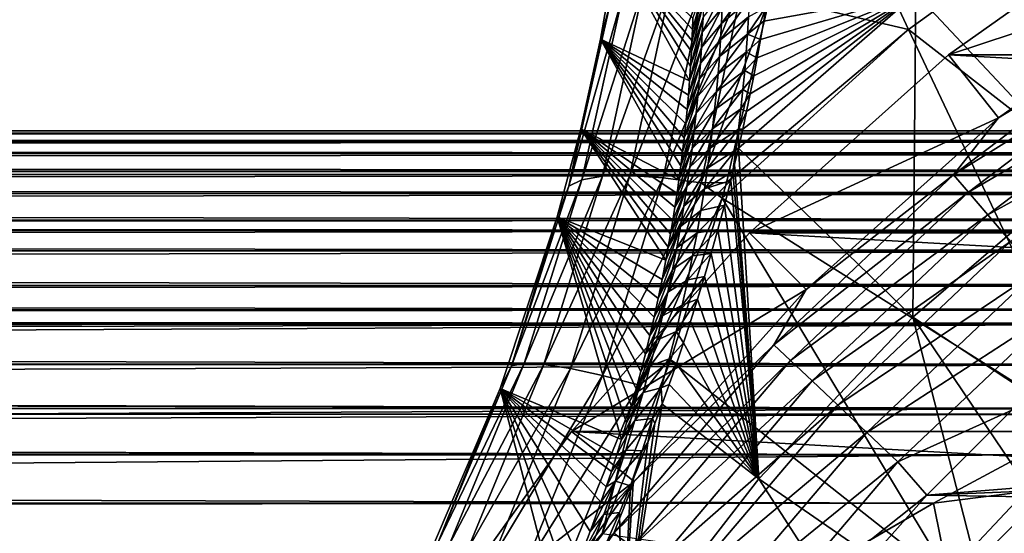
# Model space of a CAD drawing. Header units: metres. Extents: x -101 to 101, y -261 to 23.
# Tile 213 of 256: x 56.23 to 64.5, y 11.61 to 15.93. Entities that reach past the tile are written whole.
import ezdxf

# ---------------------------------------------------------------- set-up
doc = ezdxf.new("R2010")
doc.units = ezdxf.units.M
doc.layers.add('solid_505151_K2442K1000C34', color=7, linetype='CONTINUOUS')

msp = doc.modelspace()

# ---------------------------------------------------------------- linework, layer by layer
at = {"layer": 'solid_505151_K2442K1000C34'}
for points in [[(62.784409, 17.80373, 103.164413), (62.528473, 16.126951, 103.718559), (63.694267, 15.849886, 104.159546)], [(62.784409, 17.80373, 103.164413), (63.694267, 15.849886, 104.159546), (65.408676, 17.093513, 104.159546)], [(63.756012, 16.154312, 73.114449), (65.366951, 17.303938, 73.114449), (65.155197, 14.656272, 66.448959)], [(65.408676, 17.093513, 104.159546), (63.694267, 15.849886, 104.159546), (66.67453, 13.523604, 105.622948)], [(64.030205, 15.636626, -4), (66.218269, 16.363285, -1.482362), (65.859337, 16.934464, -4)], [(64.030205, 15.636626, -4), (65.859337, 16.934464, -4), (88.969795, 15.636626, -4)], [(61.107113, 15.770765, 101.867714), (61.242718, 16.536703, 101.603714), (61.854519, 15.420657, 77.605598)], [(61.184677, 16.056061, 102.167137), (61.242718, 16.536703, 101.603714), (61.107113, 15.770765, 101.867714)], [(61.242718, 16.536703, 101.603714), (61.863052, 15.543035, 78.011024), (61.854519, 15.420657, 77.605598)], [(61.242718, 16.536703, 101.603714), (61.870419, 15.665979, 78.431175), (61.863052, 15.543035, 78.011024)], [(61.242718, 16.536703, 101.603714), (61.875198, 15.758626, 78.755524), (61.870419, 15.665979, 78.431175)], [(61.242718, 16.536703, 101.603714), (61.879353, 15.851669, 79.087585), (61.875198, 15.758626, 78.755524)], [(61.242718, 16.536703, 101.603714), (61.882839, 15.94501, 79.427979), (61.879353, 15.851669, 79.087585)], [(64.030205, 15.636626, -4), (64.450813, 15.109207, -1.482362), (66.218269, 16.363285, -1.482362)], [(66.218269, 16.363285, -1.482362), (64.450813, 15.109207, -1.482362), (65.727737, 15.887894, -1.132233)], [(61.702625, 16.25205, 103.137207), (61.469646, 16.207268, 102.844475), (61.124077, 14.616699, 103.304802)], [(61.354504, 14.622436, 103.602867), (61.702625, 16.25205, 103.137207), (61.124077, 14.616699, 103.304802)], [(61.985592, 16.27392, 103.385048), (61.702625, 16.25205, 103.137207), (61.354504, 14.622436, 103.602867)], [(61.633682, 14.604176, 103.855255), (61.985592, 16.27392, 103.385048), (61.354504, 14.622436, 103.602867)], [(62.308502, 16.272089, 103.579208), (61.985592, 16.27392, 103.385048), (61.633682, 14.604176, 103.855255)], [(61.951702, 14.562561, 104.053009), (62.308502, 16.272089, 103.579208), (61.633682, 14.604176, 103.855255)], [(61.951702, 14.562561, 104.053009), (62.528473, 16.126951, 103.718559), (62.308502, 16.272089, 103.579208)], [(62.362183, 16.235813, 76.842468), (62.123371, 15.902841, 76.78698), (62.129723, 16.03651, 77.206131)], [(62.356804, 16.098106, 76.423851), (62.123371, 15.902841, 76.78698), (62.362183, 16.235813, 76.842468)], [(61.294933, 16.141157, 102.51725), (61.184677, 16.056061, 102.167137), (60.840172, 14.534892, 102.615189)], [(60.950581, 14.587171, 102.971634), (61.294933, 16.141157, 102.51725), (60.840172, 14.534892, 102.615189)], [(61.469646, 16.207268, 102.844475), (61.294933, 16.141157, 102.51725), (60.950581, 14.587171, 102.971634)], [(61.124077, 14.616699, 103.304802), (61.469646, 16.207268, 102.844475), (60.950581, 14.587171, 102.971634)], [(61.975903, 16.194124, 78.944244), (61.875198, 15.758626, 78.755524), (61.879353, 15.851669, 79.087585)], [(61.972618, 16.075054, 78.523293), (61.875198, 15.758626, 78.755524), (61.975903, 16.194124, 78.944244)], [(61.975903, 16.194124, 78.944244), (61.879353, 15.851669, 79.087585), (61.882839, 15.94501, 79.427979)], [(61.951702, 14.562561, 104.053009), (62.164394, 14.564583, 104.132919), (62.528473, 16.126951, 103.718559)], [(61.962288, 15.827518, 77.684311), (62.134636, 16.166653, 77.626289), (62.129723, 16.03651, 77.206131)], [(61.962288, 15.827518, 77.684311), (61.968105, 15.952886, 78.103294), (62.134636, 16.166653, 77.626289)], [(62.528473, 16.126951, 103.718559), (62.164394, 14.564583, 104.132919), (63.694267, 15.849886, 104.159546)], [(62.265778, 14.852881, 73.101265), (63.756012, 16.154312, 73.114449), (63.730656, 13.433341, 66.448959)], [(62.301876, 15.012978, 73.432732), (63.756012, 16.154312, 73.114449), (62.265778, 14.852881, 73.101265)], [(62.301876, 15.012978, 73.432732), (62.333996, 15.160318, 73.746704), (63.756012, 16.154312, 73.114449)], [(62.333996, 15.160318, 73.746704), (62.365101, 15.309433, 74.074173), (63.756012, 16.154312, 73.114449)], [(62.365101, 15.309433, 74.074173), (62.394836, 15.460262, 74.416306), (63.756012, 16.154312, 73.114449)], [(62.394836, 15.460262, 74.416306), (62.42363, 15.61274, 74.772278), (63.756012, 16.154312, 73.114449)], [(62.42363, 15.61274, 74.772278), (62.451431, 15.766805, 75.142555), (63.756012, 16.154312, 73.114449)], [(62.451431, 15.766805, 75.142555), (62.477825, 15.922395, 75.528534), (63.756012, 16.154312, 73.114449)], [(62.477825, 15.922395, 75.528534), (62.496532, 16.040037, 75.828957), (63.756012, 16.154312, 73.114449)], [(63.756012, 16.154312, 73.114449), (65.155197, 14.656272, 66.448959), (63.730656, 13.433341, 66.448959)], [(60.840172, 14.534892, 102.615189), (61.184677, 16.056061, 102.167137), (60.940708, 15.016948, 102.097916)], [(61.184677, 16.056061, 102.167137), (61.107113, 15.770765, 101.867714), (60.940708, 15.016948, 102.097916)], [(61.972618, 16.075054, 78.523293), (61.870419, 15.665979, 78.431175), (61.875198, 15.758626, 78.755524)], [(61.968105, 15.952886, 78.103294), (61.870419, 15.665979, 78.431175), (61.972618, 16.075054, 78.523293)], [(62.356804, 16.098106, 76.423851), (62.115467, 15.76548, 76.368927), (62.123371, 15.902841, 76.78698)], [(62.349842, 15.956519, 76.00621), (62.115467, 15.76548, 76.368927), (62.356804, 16.098106, 76.423851)], [(61.95509, 15.698845, 77.266403), (62.129723, 16.03651, 77.206131), (62.123371, 15.902841, 76.78698)], [(61.95509, 15.698845, 77.266403), (61.962288, 15.827518, 77.684311), (62.129723, 16.03651, 77.206131)], [(62.341183, 15.810879, 75.589622), (62.496532, 16.040037, 75.828957), (62.477825, 15.922395, 75.528534)], [(62.341183, 15.810879, 75.589622), (62.349842, 15.956519, 76.00621), (62.496532, 16.040037, 75.828957)], [(61.968105, 15.952886, 78.103294), (61.863052, 15.543035, 78.011024), (61.870419, 15.665979, 78.431175)], [(61.962288, 15.827518, 77.684311), (61.863052, 15.543035, 78.011024), (61.968105, 15.952886, 78.103294)], [(61.9464, 15.566732, 76.849655), (62.123371, 15.902841, 76.78698), (62.115467, 15.76548, 76.368927)], [(61.9464, 15.566732, 76.849655), (61.95509, 15.698845, 77.266403), (62.123371, 15.902841, 76.78698)], [(62.349842, 15.956519, 76.00621), (62.105896, 15.624269, 75.952042), (62.115467, 15.76548, 76.368927)], [(62.341183, 15.810879, 75.589622), (62.105896, 15.624269, 75.952042), (62.349842, 15.956519, 76.00621)], [(62.341183, 15.810879, 75.589622), (62.477825, 15.922395, 75.528534), (62.451431, 15.766805, 75.142555)], [(64.450813, 15.109207, -1.482362), (64.073105, 14.630072, -1.132233), (65.727737, 15.887894, -1.132233)], [(65.836029, 15.728179, -0.812059), (65.727737, 15.887894, -1.132233), (64.073105, 14.630072, -1.132233)], [(61.962288, 15.827518, 77.684311), (61.854519, 15.420657, 77.605598), (61.863052, 15.543035, 78.011024)], [(61.95509, 15.698845, 77.266403), (61.854519, 15.420657, 77.605598), (61.962288, 15.827518, 77.684311)], [(62.341183, 15.810879, 75.589622), (62.094543, 15.479042, 75.536407), (62.105896, 15.624269, 75.952042)], [(62.3307, 15.660993, 75.174149), (62.094543, 15.479042, 75.536407), (62.341183, 15.810879, 75.589622)], [(63.694267, 15.849886, 104.159546), (62.12796, 14.432813, 104.163315), (65.314751, 12.422479, 105.622948)], [(62.164394, 14.564583, 104.132919), (62.12796, 14.432813, 104.163315), (63.694267, 15.849886, 104.159546)], [(62.3307, 15.660993, 75.174149), (62.341183, 15.810879, 75.589622), (62.451431, 15.766805, 75.142555)], [(63.694267, 15.849886, 104.159546), (65.314751, 12.422479, 105.622948), (66.67453, 13.523604, 105.622948)], [(60.940708, 15.016948, 102.097916), (61.107113, 15.770765, 101.867714), (61.766243, 14.587544, 75.119659)], [(61.107113, 15.770765, 101.867714), (61.781708, 14.703778, 75.439415), (61.766243, 14.587544, 75.119659)], [(61.107113, 15.770765, 101.867714), (61.796249, 14.82096, 75.770844), (61.781708, 14.703778, 75.439415)], [(61.107113, 15.770765, 101.867714), (61.809898, 14.939161, 76.113106), (61.796249, 14.82096, 75.770844)], [(61.107113, 15.770765, 101.867714), (61.82259, 15.058289, 76.467117), (61.809898, 14.939161, 76.113106)], [(61.107113, 15.770765, 101.867714), (61.834259, 15.178232, 76.833977), (61.82259, 15.058289, 76.467117)], [(61.107113, 15.770765, 101.867714), (61.844894, 15.299004, 77.213669), (61.834259, 15.178232, 76.833977)], [(61.107113, 15.770765, 101.867714), (61.854519, 15.420657, 77.605598), (61.844894, 15.299004, 77.213669)], [(61.936104, 15.431029, 76.434166), (62.115467, 15.76548, 76.368927), (62.105896, 15.624269, 75.952042)], [(61.936104, 15.431029, 76.434166), (61.9464, 15.566732, 76.849655), (62.115467, 15.76548, 76.368927)], [(62.3307, 15.660993, 75.174149), (62.451431, 15.766805, 75.142555), (62.42363, 15.61274, 74.772278)], [(64.198029, 14.483002, -0.812059), (65.836029, 15.728179, -0.812059), (64.073105, 14.630072, -1.132233)], [(65.975868, 15.521938, -0.533388), (65.836029, 15.728179, -0.812059), (64.198029, 14.483002, -0.812059)], [(61.95509, 15.698845, 77.266403), (61.844894, 15.299004, 77.213669), (61.854519, 15.420657, 77.605598)], [(61.9464, 15.566732, 76.849655), (61.844894, 15.299004, 77.213669), (61.95509, 15.698845, 77.266403)], [(62.3307, 15.660993, 75.174149), (62.081257, 15.329592, 75.122124), (62.094543, 15.479042, 75.536407)], [(62.318218, 15.506604, 74.759895), (62.081257, 15.329592, 75.122124), (62.3307, 15.660993, 75.174149)], [(62.318218, 15.506604, 74.759895), (62.3307, 15.660993, 75.174149), (62.42363, 15.61274, 74.772278)], [(62.357841, 14.142104, -4), (64.450813, 15.109207, -1.482362), (64.030205, 15.636626, -4)], [(62.357841, 14.142104, -4), (64.030205, 15.636626, -4), (90.642159, 14.142104, -4)], [(64.030205, 15.636626, -4), (88.969795, 15.636626, -4), (90.642159, 14.142104, -4)], [(61.9464, 15.566732, 76.849655), (61.834259, 15.178232, 76.833977), (61.844894, 15.299004, 77.213669)], [(61.936104, 15.431029, 76.434166), (61.834259, 15.178232, 76.833977), (61.9464, 15.566732, 76.849655)], [(61.924095, 15.291587, 76.02002), (62.105896, 15.624269, 75.952042), (62.094543, 15.479042, 75.536407)], [(61.924095, 15.291587, 76.02002), (61.936104, 15.431029, 76.434166), (62.105896, 15.624269, 75.952042)], [(62.318218, 15.506604, 74.759895), (62.42363, 15.61274, 74.772278), (62.394836, 15.460262, 74.416306)], [(61.910252, 15.148252, 75.607323), (62.094543, 15.479042, 75.536407), (62.081257, 15.329592, 75.122124)], [(61.910252, 15.148252, 75.607323), (61.924095, 15.291587, 76.02002), (62.094543, 15.479042, 75.536407)], [(62.318218, 15.506604, 74.759895), (62.065868, 15.175672, 74.70932), (62.081257, 15.329592, 75.122124)], [(62.303566, 15.347449, 74.346962), (62.065868, 15.175672, 74.70932), (62.318218, 15.506604, 74.759895)], [(62.303566, 15.347449, 74.346962), (62.318218, 15.506604, 74.759895), (62.394836, 15.460262, 74.416306)], [(64.359344, 14.293089, -0.533388), (65.975868, 15.521938, -0.533388), (64.198029, 14.483002, -0.812059)], [(66.142357, 15.276377, -0.305955), (65.975868, 15.521938, -0.533388), (64.359344, 14.293089, -0.533388)], [(61.936104, 15.431029, 76.434166), (61.82259, 15.058289, 76.467117), (61.834259, 15.178232, 76.833977)], [(61.924095, 15.291587, 76.02002), (61.82259, 15.058289, 76.467117), (61.936104, 15.431029, 76.434166)], [(62.303566, 15.347449, 74.346962), (62.394836, 15.460262, 74.416306), (62.365101, 15.309433, 74.074173)], [(61.894421, 15.000823, 75.196198), (62.081257, 15.329592, 75.122124), (62.065868, 15.175672, 74.70932)], [(61.894421, 15.000823, 75.196198), (61.910252, 15.148252, 75.607323), (62.081257, 15.329592, 75.122124)], [(62.303566, 15.347449, 74.346962), (62.048206, 15.017032, 74.298119), (62.065868, 15.175672, 74.70932)], [(62.286564, 15.183263, 73.935448), (62.048206, 15.017032, 74.298119), (62.303566, 15.347449, 74.346962)], [(62.286564, 15.183263, 73.935448), (62.303566, 15.347449, 74.346962), (62.365101, 15.309433, 74.074173)], [(62.286564, 15.183263, 73.935448), (62.365101, 15.309433, 74.074173), (62.333996, 15.160318, 73.746704)], [(61.924095, 15.291587, 76.02002), (61.809898, 14.939161, 76.113106), (61.82259, 15.058289, 76.467117)], [(61.910252, 15.148252, 75.607323), (61.809898, 14.939161, 76.113106), (61.924095, 15.291587, 76.02002)], [(64.551407, 14.066968, -0.305955), (66.142357, 15.276377, -0.305955), (64.359344, 14.293089, -0.533388)], [(61.910252, 15.148252, 75.607323), (61.781708, 14.703778, 75.439415), (61.796249, 14.82096, 75.770844)], [(61.894421, 15.000823, 75.196198), (61.781708, 14.703778, 75.439415), (61.910252, 15.148252, 75.607323)], [(61.910252, 15.148252, 75.607323), (61.796249, 14.82096, 75.770844), (61.809898, 14.939161, 76.113106)], [(61.876442, 14.849074, 74.786797), (62.065868, 15.175672, 74.70932), (62.048206, 15.017032, 74.298119)], [(61.876442, 14.849074, 74.786797), (61.894421, 15.000823, 75.196198), (62.065868, 15.175672, 74.70932)], [(62.286564, 15.183263, 73.935448), (62.028084, 14.853415, 73.888657), (62.048206, 15.017032, 74.298119)], [(62.266998, 15.013719, 73.525482), (62.028084, 14.853415, 73.888657), (62.286564, 15.183263, 73.935448)], [(62.266998, 15.013719, 73.525482), (62.286564, 15.183263, 73.935448), (62.333996, 15.160318, 73.746704)], [(62.266998, 15.013719, 73.525482), (62.333996, 15.160318, 73.746704), (62.301876, 15.012978, 73.432732)], [(62.357841, 14.142104, -4), (62.834877, 13.665122, -1.482362), (64.450813, 15.109207, -1.482362)], [(64.450813, 15.109207, -1.482362), (62.834877, 13.665122, -1.482362), (64.073105, 14.630072, -1.132233)], [(76.5, 15, 41), (-76.5, 15, 41), (-75.392487, 14.978333, 41.805943)], [(75.392479, 14.978333, 40.194054), (-76.5, 15, 41), (76.5, 15, 41)], [(75.392479, 14.978333, 40.194054), (-75.392555, 14.978335, 40.194111), (-76.5, 15, 41)], [(75.392479, 14.978333, 40.194054), (-74.294228, 14.913756, 39.393803), (-75.392555, 14.978335, 40.194111)], [(75.392563, 14.978336, 41.805885), (76.5, 15, 41), (-75.392487, 14.978333, 41.805943)], [(74.294235, 14.913757, 42.60619), (75.392563, 14.978336, 41.805885), (-75.392487, 14.978333, 41.805943)], [(74.294235, 14.913757, 42.60619), (-75.392487, 14.978333, 41.805943), (-74.294159, 14.913751, 42.606247)], [(74.294144, 14.913751, 39.393745), (-74.294228, 14.913756, 39.393803), (75.392479, 14.978333, 40.194054)], [(60.744408, 14.275767, 102.295349), (60.940708, 15.016948, 102.097916), (61.656208, 13.912099, 73.419189)], [(60.840172, 14.534892, 102.615189), (60.940708, 15.016948, 102.097916), (60.744408, 14.275767, 102.295349)], [(60.940708, 15.016948, 102.097916), (61.676445, 14.021949, 73.678276), (61.656208, 13.912099, 73.419189)], [(60.940708, 15.016948, 102.097916), (61.695976, 14.132926, 73.946404), (61.676445, 14.021949, 73.678276)], [(60.940708, 15.016948, 102.097916), (61.714748, 14.244986, 74.224396), (61.695976, 14.132926, 73.946404)], [(60.940708, 15.016948, 102.097916), (61.732712, 14.35809, 74.512894), (61.714748, 14.244986, 74.224396)], [(60.940708, 15.016948, 102.097916), (61.749889, 14.472291, 74.811134), (61.732712, 14.35809, 74.512894)], [(60.940708, 15.016948, 102.097916), (61.766243, 14.587544, 75.119659), (61.749889, 14.472291, 74.811134)], [(61.894421, 15.000823, 75.196198), (61.766243, 14.587544, 75.119659), (61.781708, 14.703778, 75.439415)], [(61.876442, 14.849074, 74.786797), (61.766243, 14.587544, 75.119659), (61.894421, 15.000823, 75.196198)], [(61.85614, 14.69278, 74.37928), (62.048206, 15.017032, 74.298119), (62.028084, 14.853415, 73.888657)], [(61.85614, 14.69278, 74.37928), (61.876442, 14.849074, 74.786797), (62.048206, 15.017032, 74.298119)], [(62.266998, 15.013719, 73.525482), (62.00526, 14.68447, 73.481133), (62.028084, 14.853415, 73.888657)], [(62.244598, 14.838397, 73.117241), (62.00526, 14.68447, 73.481133), (62.266998, 15.013719, 73.525482)], [(62.244598, 14.838397, 73.117241), (62.266998, 15.013719, 73.525482), (62.265778, 14.852881, 73.101265)], [(62.266998, 15.013719, 73.525482), (62.301876, 15.012978, 73.432732), (62.265778, 14.852881, 73.101265)], [(74.232582, 14.908854, 39.348927), (-74.232567, 14.908854, 39.348915), (-74.294228, 14.913756, 39.393803)], [(74.232582, 14.908854, 39.348927), (-74.294228, 14.913756, 39.393803), (74.294144, 14.913751, 39.393745)], [(74.294235, 14.913757, 42.60619), (-74.294159, 14.913751, 42.606247), (-74.232758, 14.90887, 42.650944)], [(74.232796, 14.908873, 42.650917), (74.294235, 14.913757, 42.60619), (-74.232758, 14.90887, 42.650944)], [(74.232796, 14.908873, 42.650917), (-74.232758, 14.90887, 42.650944), (-73.2062, 14.807023, 43.398346)], [(73.206184, 14.807021, 38.601643), (-73.2062, 14.807023, 38.601654), (-74.232567, 14.908854, 39.348915)], [(73.206184, 14.807021, 38.601643), (-74.232567, 14.908854, 39.348915), (74.232582, 14.908854, 39.348927)], [(73.206215, 14.807025, 43.398331), (74.232796, 14.908873, 42.650917), (-73.2062, 14.807023, 43.398346)], [(73.206215, 14.807025, 43.398331), (-73.2062, 14.807023, 43.398346), (-72.134781, 14.65937, 44.178501)], [(72.134758, 14.659367, 37.821484), (-72.13475, 14.659366, 37.82148), (-73.2062, 14.807023, 38.601654)], [(73.206184, 14.807021, 38.601643), (72.134758, 14.659367, 37.821484), (-73.2062, 14.807023, 38.601654)], [(72.134773, 14.659369, 44.178505), (73.206215, 14.807025, 43.398331), (-72.134781, 14.65937, 44.178501)], [(61.876442, 14.849074, 74.786797), (61.749889, 14.472291, 74.811134), (61.766243, 14.587544, 75.119659)], [(61.85614, 14.69278, 74.37928), (61.749889, 14.472291, 74.811134), (61.876442, 14.849074, 74.786797)], [(61.833336, 14.531697, 73.973808), (62.028084, 14.853415, 73.888657), (62.00526, 14.68447, 73.481133)], [(61.833336, 14.531697, 73.973808), (61.85614, 14.69278, 74.37928), (62.028084, 14.853415, 73.888657)], [(62.244598, 14.838397, 73.117241), (62.219055, 14.656379, 72.709702), (61.979469, 14.509807, 73.075752)], [(62.244598, 14.838397, 73.117241), (61.979469, 14.509807, 73.075752), (62.00526, 14.68447, 73.481133)], [(62.244598, 14.838397, 73.117241), (62.233681, 14.716616, 72.827911), (62.219055, 14.656379, 72.709702)], [(62.233681, 14.716616, 72.827911), (62.265778, 14.852881, 73.101265), (62.437145, 12.072566, 66.448959)], [(62.244598, 14.838397, 73.117241), (62.265778, 14.852881, 73.101265), (62.233681, 14.716616, 72.827911)], [(62.265778, 14.852881, 73.101265), (63.730656, 13.433341, 66.448959), (62.437145, 12.072566, 66.448959)], [(72.134773, 14.659369, 44.178505), (-72.134781, 14.65937, 44.178501), (-71.957451, 14.63079, 44.307564)], [(72.134758, 14.659367, 37.821484), (71.957291, 14.630764, 37.692318), (-72.13475, 14.659366, 37.82148)], [(71.957291, 14.630764, 37.692318), (-71.957245, 14.630756, 37.692287), (-72.13475, 14.659366, 37.82148)], [(71.957451, 14.63079, 44.307564), (72.134773, 14.659369, 44.178505), (-71.957451, 14.63079, 44.307564)], [(61.85614, 14.69278, 74.37928), (61.732712, 14.35809, 74.512894), (61.749889, 14.472291, 74.811134)], [(61.833336, 14.531697, 73.973808), (61.732712, 14.35809, 74.512894), (61.85614, 14.69278, 74.37928)], [(61.807785, 14.365499, 73.570625), (62.00526, 14.68447, 73.481133), (61.979469, 14.509807, 73.075752)], [(61.807785, 14.365499, 73.570625), (61.833336, 14.531697, 73.973808), (62.00526, 14.68447, 73.481133)], [(61.979469, 14.509807, 73.075752), (62.219055, 14.656379, 72.709702), (62.200687, 14.582069, 72.565948)], [(62.200687, 14.582069, 72.565948), (62.219055, 14.656379, 72.709702), (62.437145, 12.072566, 66.448959)], [(62.219055, 14.656379, 72.709702), (62.233681, 14.716616, 72.827911), (62.437145, 12.072566, 66.448959)], [(63.730656, 13.433341, 66.448959), (65.155197, 14.656272, 66.448959), (65.806274, 12.070678, 59.914131)], [(71.957451, 14.63079, 44.307564), (-71.957451, 14.63079, 44.307564), (-71.084808, 14.472438, 44.943165)], [(71.084785, 14.472432, 37.056816), (-71.957245, 14.630756, 37.692287), (71.957291, 14.630764, 37.692318)], [(71.084785, 14.472432, 37.056816), (-71.08477, 14.47243, 37.056808), (-71.957245, 14.630756, 37.692287)], [(71.084801, 14.472436, 44.943172), (71.957451, 14.63079, 44.307564), (-71.084808, 14.472438, 44.943165)], [(60.950581, 14.587171, 102.971634), (60.840172, 14.534892, 102.615189), (60.359558, 13.022372, 102.941925)], [(60.465038, 13.041083, 103.303177), (60.950581, 14.587171, 102.971634), (60.359558, 13.022372, 102.941925)], [(61.124077, 14.616699, 103.304802), (60.950581, 14.587171, 102.971634), (60.465038, 13.041083, 103.303177)], [(60.63205, 13.033382, 103.640846), (61.124077, 14.616699, 103.304802), (60.465038, 13.041083, 103.303177)], [(61.354504, 14.622436, 103.602867), (61.124077, 14.616699, 103.304802), (60.63205, 13.033382, 103.640846)], [(60.85466, 12.999546, 103.942963), (61.354504, 14.622436, 103.602867), (60.63205, 13.033382, 103.640846)], [(61.633682, 14.604176, 103.855255), (61.354504, 14.622436, 103.602867), (60.85466, 12.999546, 103.942963)], [(61.124973, 12.940775, 104.198792), (61.633682, 14.604176, 103.855255), (60.85466, 12.999546, 103.942963)], [(61.951702, 14.562561, 104.053009), (61.633682, 14.604176, 103.855255), (61.124973, 12.940775, 104.198792)], [(61.433395, 12.859151, 104.399261), (61.951702, 14.562561, 104.053009), (61.124973, 12.940775, 104.198792)], [(61.433395, 12.859151, 104.399261), (62.12796, 14.432813, 104.163315), (61.951702, 14.562561, 104.053009)], [(61.950428, 14.32903, 72.672729), (62.200687, 14.582069, 72.565948), (62.147495, 14.373096, 72.172943)], [(61.979469, 14.509807, 73.075752), (62.200687, 14.582069, 72.565948), (61.950428, 14.32903, 72.672729)], [(61.951702, 14.562561, 104.053009), (62.12796, 14.432813, 104.163315), (62.164394, 14.564583, 104.132919)], [(62.147495, 14.373096, 72.172943), (62.200687, 14.582069, 72.565948), (62.437145, 12.072566, 66.448959)], [(62.834877, 13.665122, -1.482362), (62.564163, 13.200726, -1.132233), (64.073105, 14.630072, -1.132233)], [(64.198029, 14.483002, -0.812059), (64.073105, 14.630072, -1.132233), (62.564163, 13.200726, -1.132233)], [(71.084801, 14.472436, 44.943172), (-71.084808, 14.472438, 44.943165), (-70.059753, 14.248142, 45.689396)], [(71.084785, 14.472432, 37.056816), (70.059723, 14.248135, 36.310581), (-71.08477, 14.47243, 37.056808)], [(70.059723, 14.248135, 36.310581), (-70.059708, 14.248132, 36.310574), (-71.08477, 14.47243, 37.056808)], [(70.059738, 14.248139, 45.689404), (71.084801, 14.472436, 44.943172), (-70.059753, 14.248142, 45.689396)], [(60.359558, 13.022372, 102.941925), (60.840172, 14.534892, 102.615189), (60.744408, 14.275767, 102.295349)], [(61.833336, 14.531697, 73.973808), (61.695976, 14.132926, 73.946404), (61.714748, 14.244986, 74.224396)], [(61.807785, 14.365499, 73.570625), (61.695976, 14.132926, 73.946404), (61.833336, 14.531697, 73.973808)], [(61.833336, 14.531697, 73.973808), (61.714748, 14.244986, 74.224396), (61.732712, 14.35809, 74.512894)], [(61.779232, 14.193837, 73.169998), (61.979469, 14.509807, 73.075752), (61.950428, 14.32903, 72.672729)], [(61.779232, 14.193837, 73.169998), (61.807785, 14.365499, 73.570625), (61.979469, 14.509807, 73.075752)], [(62.704254, 13.068025, -0.812059), (64.198029, 14.483002, -0.812059), (62.564163, 13.200726, -1.132233)], [(64.359344, 14.293089, -0.533388), (64.198029, 14.483002, -0.812059), (62.704254, 13.068025, -0.812059)], [(61.433395, 12.859151, 104.399261), (61.696213, 13.068431, 104.435432), (62.12796, 14.432813, 104.163315)], [(62.12796, 14.432813, 104.163315), (61.696213, 13.068431, 104.435432), (64.077522, 11.18525, 105.622948)], [(62.12796, 14.432813, 104.163315), (64.077522, 11.18525, 105.622948), (65.314751, 12.422479, 105.622948)], [(61.807785, 14.365499, 73.570625), (61.676445, 14.021949, 73.678276), (61.695976, 14.132926, 73.946404)], [(61.779232, 14.193837, 73.169998), (61.676445, 14.021949, 73.678276), (61.807785, 14.365499, 73.570625)], [(61.747406, 14.016354, 72.772171), (61.950428, 14.32903, 72.672729), (61.917805, 14.141657, 72.272362)], [(61.747406, 14.016354, 72.772171), (61.779232, 14.193837, 73.169998), (61.950428, 14.32903, 72.672729)], [(61.917805, 14.141657, 72.272362), (62.147495, 14.373096, 72.172943), (62.092827, 14.168577, 71.80513)], [(61.950428, 14.32903, 72.672729), (62.147495, 14.373096, 72.172943), (61.917805, 14.141657, 72.272362)], [(62.092827, 14.168577, 71.80513), (62.147495, 14.373096, 72.172943), (62.437145, 12.072566, 66.448959)], [(70.059738, 14.248139, 45.689404), (-70.059753, 14.248142, 45.689396), (-69.710228, 14.161796, 45.944042)], [(70.059723, 14.248135, 36.310581), (69.710091, 14.16176, 36.055859), (-70.059708, 14.248132, 36.310574)], [(69.710091, 14.16176, 36.055859), (-69.710052, 14.161751, 36.055828), (-70.059708, 14.248132, 36.310574)], [(69.710228, 14.161796, 45.944042), (70.059738, 14.248139, 45.689404), (-69.710228, 14.161796, 45.944042)], [(60.265236, 12.833061, 102.595268), (60.744408, 14.275767, 102.295349), (61.283985, 12.403823, 70.503059)], [(60.359558, 13.022372, 102.941925), (60.744408, 14.275767, 102.295349), (60.265236, 12.833061, 102.595268)], [(60.744408, 14.275767, 102.295349), (61.325741, 12.542573, 70.722992), (61.283985, 12.403823, 70.503059)], [(60.744408, 14.275767, 102.295349), (61.366718, 12.684047, 70.957062), (61.325741, 12.542573, 70.722992)], [(60.744408, 14.275767, 102.295349), (61.406811, 12.828228, 71.206375), (61.366718, 12.684047, 70.957062)], [(60.744408, 14.275767, 102.295349), (61.445988, 12.975135, 71.470543), (61.406811, 12.828228, 71.206375)], [(60.744408, 14.275767, 102.295349), (61.484104, 13.124706, 71.751266), (61.445988, 12.975135, 71.470543)], [(60.744408, 14.275767, 102.295349), (61.521114, 13.276951, 72.048447), (61.484104, 13.124706, 71.751266)], [(60.744408, 14.275767, 102.295349), (61.556927, 13.431843, 72.3629), (61.521114, 13.276951, 72.048447)], [(60.744408, 14.275767, 102.295349), (61.591423, 13.589335, 72.696075), (61.556927, 13.431843, 72.3629)], [(60.744408, 14.275767, 102.295349), (61.624565, 13.749449, 73.047462), (61.591423, 13.589335, 72.696075)], [(60.744408, 14.275767, 102.295349), (61.656208, 13.912099, 73.419189), (61.624565, 13.749449, 73.047462)], [(62.885155, 12.896667, -0.533388), (64.359344, 14.293089, -0.533388), (62.704254, 13.068025, -0.812059)], [(64.551407, 14.066968, -0.305955), (64.359344, 14.293089, -0.533388), (62.885155, 12.896667, -0.533388)], [(69.710228, 14.161796, 45.944042), (-69.710228, 14.161796, 45.944042), (-69.066162, 13.989266, 46.412987)], [(69.066124, 13.989257, 35.586987), (-69.710052, 14.161751, 36.055828), (69.710091, 14.16176, 36.055859)], [(69.066124, 13.989257, 35.586987), (-69.066116, 13.989254, 35.586983), (-69.710052, 14.161751, 36.055828)], [(69.066147, 13.989264, 46.412994), (69.710228, 14.161796, 45.944042), (-69.066162, 13.989266, 46.412987)], [(60.8634, 12.469823, -4), (62.834877, 13.665122, -1.482362), (62.357841, 14.142104, -4)], [(60.8634, 12.469823, -4), (62.357841, 14.142104, -4), (92.136597, 12.469823, -4)], [(61.779232, 14.193837, 73.169998), (61.624565, 13.749449, 73.047462), (61.656208, 13.912099, 73.419189)], [(61.747406, 14.016354, 72.772171), (61.624565, 13.749449, 73.047462), (61.779232, 14.193837, 73.169998)], [(61.779232, 14.193837, 73.169998), (61.656208, 13.912099, 73.419189), (61.676445, 14.021949, 73.678276)], [(61.711975, 13.8326, 72.377525), (61.917805, 14.141657, 72.272362), (61.881161, 13.947061, 71.875015)], [(61.711975, 13.8326, 72.377525), (61.747406, 14.016354, 72.772171), (61.917805, 14.141657, 72.272362)], [(61.881161, 13.947061, 71.875015), (62.092827, 14.168577, 71.80513), (62.036682, 13.96859, 71.461731)], [(61.917805, 14.141657, 72.272362), (62.092827, 14.168577, 71.80513), (61.881161, 13.947061, 71.875015)], [(62.036682, 13.96859, 71.461731), (62.092827, 14.168577, 71.80513), (62.437145, 12.072566, 66.448959)], [(62.357841, 14.142104, -4), (90.642159, 14.142104, -4), (92.136597, 12.469823, -4)], [(63.100544, 12.692637, -0.305955), (64.551407, 14.066968, -0.305955), (62.885155, 12.896667, -0.533388)], [(64.767525, 13.81254, -0.137706), (64.551407, 14.066968, -0.305955), (63.100544, 12.692637, -0.305955)], [(69.066147, 13.989264, 46.412994), (-69.066162, 13.989266, 46.412987), (-68.106873, 13.69851, 47.111534)], [(69.066124, 13.989257, 35.586987), (68.106834, 13.698499, 34.888443), (-69.066116, 13.989254, 35.586983)], [(68.106834, 13.698499, 34.888443), (-68.106827, 13.698496, 34.888435), (-69.066116, 13.989254, 35.586983)], [(68.106857, 13.698506, 47.111538), (69.066147, 13.989264, 46.412994), (-68.106873, 13.69851, 47.111534)], [(61.747406, 14.016354, 72.772171), (61.591423, 13.589335, 72.696075), (61.624565, 13.749449, 73.047462)], [(61.711975, 13.8326, 72.377525), (61.591423, 13.589335, 72.696075), (61.747406, 14.016354, 72.772171)], [(61.672523, 13.642025, 71.986519), (61.881161, 13.947061, 71.875015), (61.840057, 13.744607, 71.481079)], [(61.672523, 13.642025, 71.986519), (61.711975, 13.8326, 72.377525), (61.881161, 13.947061, 71.875015)], [(61.840057, 13.744607, 71.481079), (62.036682, 13.96859, 71.461731), (61.979805, 13.773195, 71.14019)], [(61.881161, 13.947061, 71.875015), (62.036682, 13.96859, 71.461731), (61.840057, 13.744607, 71.481079)], [(61.979805, 13.773195, 71.14019), (62.036682, 13.96859, 71.461731), (62.437145, 12.072566, 66.448959)], [(61.711975, 13.8326, 72.377525), (61.556927, 13.431843, 72.3629), (61.591423, 13.589335, 72.696075)], [(61.672523, 13.642025, 71.986519), (61.556927, 13.431843, 72.3629), (61.711975, 13.8326, 72.377525)], [(63.342899, 12.463066, -0.137706), (64.767525, 13.81254, -0.137706), (63.100544, 12.692637, -0.305955)], [(65.00013, 13.538692, -0.03452), (64.767525, 13.81254, -0.137706), (63.342899, 12.463066, -0.137706)], [(61.628635, 13.444076, 71.599625), (61.840057, 13.744607, 71.481079), (61.793941, 13.53353, 71.091064)], [(61.628635, 13.444076, 71.599625), (61.672523, 13.642025, 71.986519), (61.840057, 13.744607, 71.481079)], [(61.793941, 13.53353, 71.091064), (61.979805, 13.773195, 71.14019), (61.921658, 13.58244, 70.841095)], [(61.840057, 13.744607, 71.481079), (61.979805, 13.773195, 71.14019), (61.793941, 13.53353, 71.091064)], [(61.921658, 13.58244, 70.841095), (61.979805, 13.773195, 71.14019), (62.437145, 12.072566, 66.448959)], [(68.106857, 13.698506, 47.111538), (-68.106873, 13.69851, 47.111534), (-67.505241, 13.494601, 47.549484)], [(68.106834, 13.698499, 34.888443), (67.505127, 13.49456, 34.450432), (-68.106827, 13.698496, 34.888435)], [(67.505127, 13.49456, 34.450432), (-67.505096, 13.494549, 34.450409), (-68.106827, 13.698496, 34.888435)], [(67.505241, 13.494601, 47.549484), (68.106857, 13.698506, 47.111538), (-67.505241, 13.494601, 47.549484)], [(60.8634, 12.469823, -4), (61.390793, 12.049191, -1.482362), (62.834877, 13.665122, -1.482362)], [(62.834877, 13.665122, -1.482362), (61.390793, 12.049191, -1.482362), (62.564163, 13.200726, -1.132233)], [(61.672523, 13.642025, 71.986519), (61.521114, 13.276951, 72.048447), (61.556927, 13.431843, 72.3629)], [(61.628635, 13.444076, 71.599625), (61.521114, 13.276951, 72.048447), (61.672523, 13.642025, 71.986519)], [(61.742092, 13.312805, 70.705666), (61.921658, 13.58244, 70.841095), (61.863087, 13.396403, 70.561798)], [(61.793941, 13.53353, 71.091064), (61.921658, 13.58244, 70.841095), (61.742092, 13.312805, 70.705666)], [(61.863087, 13.396403, 70.561798), (61.921658, 13.58244, 70.841095), (62.437145, 12.072566, 66.448959)], [(67.505241, 13.494601, 47.549484), (-67.505241, 13.494601, 47.549484), (-67.184464, 13.378745, 47.783005)], [(67.184425, 13.378732, 34.216969), (-67.505096, 13.494549, 34.450409), (67.505127, 13.49456, 34.450432)], [(67.184425, 13.378732, 34.216969), (-67.18441, 13.378727, 34.216957), (-67.505096, 13.494549, 34.450409)], [(67.184448, 13.37874, 47.783016), (67.505241, 13.494601, 47.549484), (-67.184464, 13.378745, 47.783005)], [(61.579781, 13.238055, 71.217468), (61.793941, 13.53353, 71.091064), (61.742092, 13.312805, 70.705666)], [(61.579781, 13.238055, 71.217468), (61.628635, 13.444076, 71.599625), (61.793941, 13.53353, 71.091064)], [(63.603752, 12.215973, -0.03452), (65.00013, 13.538692, -0.03452), (63.342899, 12.463066, -0.137706)], [(64.562798, 12.650633), (65.00013, 13.538692, -0.03452), (63.603752, 12.215973, -0.03452)], [(61.628635, 13.444076, 71.599625), (61.484104, 13.124706, 71.751266), (61.521114, 13.276951, 72.048447)], [(61.579781, 13.238055, 71.217468), (61.484104, 13.124706, 71.751266), (61.628635, 13.444076, 71.599625)], [(62.437145, 12.072566, 66.448959), (63.730656, 13.433341, 66.448959), (64.429291, 10.693686, 59.914131)], [(63.730656, 13.433341, 66.448959), (65.096977, 11.402986, 59.914131), (64.429291, 10.693686, 59.914131)], [(63.730656, 13.433341, 66.448959), (65.806274, 12.070678, 59.914131), (65.096977, 11.402986, 59.914131)], [(0, 13.355837, 47.828003), (67.184448, 13.37874, 47.783016), (-67.184464, 13.378745, 47.783005)], [(66.301994, 13.032993, 33.574295), (-67.18441, 13.378727, 34.216957), (67.184425, 13.378732, 34.216969)], [(66.301994, 13.032993, 33.574295), (-66.301979, 13.032988, 33.574284), (-67.18441, 13.378727, 34.216957)], [(1.093419, 13.326426, 47.885227), (67.184448, 13.37874, 47.783016), (0, 13.355837, 47.828003)], [(1.093419, 13.326426, 47.885227), (2.216364, 13.234, 48.061249), (67.184448, 13.37874, 47.783016)], [(2.216364, 13.234, 48.061249), (3.405241, 13.064616, 48.369926), (67.184448, 13.37874, 47.783016)], [(3.405241, 13.064616, 48.369926), (66.302017, 13.033003, 48.425686), (67.184448, 13.37874, 47.783016)], [(61.742092, 13.312805, 70.705666), (61.863087, 13.396403, 70.561798), (61.803833, 13.215146, 70.302368)], [(61.803833, 13.215146, 70.302368), (61.863087, 13.396403, 70.561798), (62.437145, 12.072566, 66.448959)], [(61.579781, 13.238055, 71.217468), (61.406811, 12.828228, 71.206375), (61.445988, 12.975135, 71.470543)], [(61.525291, 13.023096, 70.840904), (61.406811, 12.828228, 71.206375), (61.579781, 13.238055, 71.217468)], [(61.579781, 13.238055, 71.217468), (61.445988, 12.975135, 71.470543), (61.484104, 13.124706, 71.751266)], [(61.525291, 13.023096, 70.840904), (61.742092, 13.312805, 70.705666), (61.683743, 13.081374, 70.325638)], [(61.525291, 13.023096, 70.840904), (61.579781, 13.238055, 71.217468), (61.742092, 13.312805, 70.705666)], [(61.742092, 13.312805, 70.705666), (61.803833, 13.215146, 70.302368), (61.683743, 13.081374, 70.325638)], [(61.390793, 12.049191, -1.482362), (61.218605, 11.616613, -1.132233), (62.564163, 13.200726, -1.132233)], [(62.704254, 13.068025, -0.812059), (62.564163, 13.200726, -1.132233), (61.218605, 11.616613, -1.132233)], [(61.683743, 13.081374, 70.325638), (61.803833, 13.215146, 70.302368), (61.744141, 13.038623, 70.061417)], [(61.744141, 13.038623, 70.061417), (61.803833, 13.215146, 70.302368), (62.437145, 12.072566, 66.448959)], [(61.696213, 13.068431, 104.435432), (61.120434, 11.612065, 104.637062), (64.077522, 11.18525, 105.622948)], [(61.433395, 12.859151, 104.399261), (61.120434, 11.612065, 104.637062), (61.696213, 13.068431, 104.435432)], [(61.372223, 11.499837, -0.812059), (62.704254, 13.068025, -0.812059), (61.218605, 11.616613, -1.132233)], [(62.885155, 12.896667, -0.533388), (62.704254, 13.068025, -0.812059), (61.372223, 11.499837, -0.812059)], [(61.464462, 12.798299, 70.47084), (61.683743, 13.081374, 70.325638), (61.61787, 12.837856, 69.952072)], [(61.464462, 12.798299, 70.47084), (61.525291, 13.023096, 70.840904), (61.683743, 13.081374, 70.325638)], [(61.683743, 13.081374, 70.325638), (61.744141, 13.038623, 70.061417), (61.61787, 12.837856, 69.952072)], [(66.301994, 13.032993, 33.574295), (65.460457, 12.664208, 32.961479), (-66.301979, 13.032988, 33.574284)], [(65.460457, 12.664208, 32.961479), (-65.460449, 12.664203, 32.961468), (-66.301979, 13.032988, 33.574284)], [(3.405241, 13.064616, 48.369926), (4.689651, 12.792538, 48.832687), (66.302017, 13.033003, 48.425686)], [(4.689651, 12.792538, 48.832687), (65.460487, 12.664221, 49.038502), (66.302017, 13.033003, 48.425686)], [(60.465038, 13.041083, 103.303177), (60.359558, 13.022372, 102.941925), (59.743484, 11.538886, 103.140816)], [(59.838799, 11.524368, 103.505066), (60.465038, 13.041083, 103.303177), (59.743484, 11.538886, 103.140816)], [(59.743484, 11.538886, 103.140816), (60.359558, 13.022372, 102.941925), (60.265236, 12.833061, 102.595268)], [(60.63205, 13.033382, 103.640846), (60.465038, 13.041083, 103.303177), (59.838799, 11.524368, 103.505066)], [(59.993916, 11.479878, 103.845551), (60.63205, 13.033382, 103.640846), (59.838799, 11.524368, 103.505066)], [(60.85466, 12.999546, 103.942963), (60.63205, 13.033382, 103.640846), (59.993916, 11.479878, 103.845551)], [(60.203331, 11.406996, 104.1502), (60.85466, 12.999546, 103.942963), (59.993916, 11.479878, 103.845551)], [(61.124973, 12.940775, 104.198792), (60.85466, 12.999546, 103.942963), (60.203331, 11.406996, 104.1502)], [(61.525291, 13.023096, 70.840904), (61.366718, 12.684047, 70.957062), (61.406811, 12.828228, 71.206375)], [(61.464462, 12.798299, 70.47084), (61.366718, 12.684047, 70.957062), (61.525291, 13.023096, 70.840904)], [(61.61787, 12.837856, 69.952072), (61.744141, 13.038623, 70.061417), (61.684391, 12.866839, 69.837402)], [(61.684391, 12.866839, 69.837402), (61.744141, 13.038623, 70.061417), (62.437145, 12.072566, 66.448959)], [(60.459606, 11.308308, 104.40818), (61.124973, 12.940775, 104.198792), (60.203331, 11.406996, 104.1502)], [(61.433395, 12.859151, 104.399261), (61.124973, 12.940775, 104.198792), (60.459606, 11.308308, 104.40818)], [(59.674934, 11.445688, 102.772995), (60.265236, 12.833061, 102.595268), (60.751759, 10.957179, 68.786407)], [(59.743484, 11.538886, 103.140816), (60.265236, 12.833061, 102.595268), (59.674934, 11.445688, 102.772995)], [(60.265236, 12.833061, 102.595268), (60.841328, 11.169379, 68.971321), (60.751759, 10.957179, 68.786407)], [(60.265236, 12.833061, 102.595268), (60.931461, 11.393391, 69.191818), (60.841328, 11.169379, 68.971321)], [(60.265236, 12.833061, 102.595268), (61.021496, 11.62908, 69.45163), (60.931461, 11.393391, 69.191818)], [(60.265236, 12.833061, 102.595268), (61.11071, 11.876187, 69.754387), (61.021496, 11.62908, 69.45163)], [(60.265236, 12.833061, 102.595268), (61.154812, 12.003968, 69.922813), (61.11071, 11.876187, 69.754387)], [(60.265236, 12.833061, 102.595268), (61.198429, 12.134493, 70.103638), (61.154812, 12.003968, 69.922813)], [(60.265236, 12.833061, 102.595268), (61.241531, 12.267797, 70.296577), (61.198429, 12.134493, 70.103638)], [(60.265236, 12.833061, 102.595268), (61.283985, 12.403823, 70.503059), (61.241531, 12.267797, 70.296577)], [(60.753654, 11.187316, 104.610352), (61.433395, 12.859151, 104.399261), (60.459606, 11.308308, 104.40818)], [(60.753654, 11.187316, 104.610352), (61.120434, 11.612065, 104.637062), (61.433395, 12.859151, 104.399261)], [(61.570591, 11.349042, -0.533388), (62.885155, 12.896667, -0.533388), (61.372223, 11.499837, -0.812059)], [(61.396343, 12.562479, 70.108627), (61.61787, 12.837856, 69.952072), (61.543175, 12.580507, 69.586449)], [(61.396343, 12.562479, 70.108627), (61.464462, 12.798299, 70.47084), (61.61787, 12.837856, 69.952072)], [(61.61787, 12.837856, 69.952072), (61.624249, 12.699783, 69.630554), (61.543175, 12.580507, 69.586449)], [(63.100544, 12.692637, -0.305955), (62.885155, 12.896667, -0.533388), (61.570591, 11.349042, -0.533388)], [(61.61787, 12.837856, 69.952072), (61.684391, 12.866839, 69.837402), (61.624249, 12.699783, 69.630554)], [(61.624249, 12.699783, 69.630554), (61.684391, 12.866839, 69.837402), (62.437145, 12.072566, 66.448959)], [(4.689651, 12.792538, 48.832687), (6.078451, 12.383043, 49.465237), (65.460487, 12.664221, 49.038502)], [(61.464462, 12.798299, 70.47084), (61.283985, 12.403823, 70.503059), (61.325741, 12.542573, 70.722992)], [(61.396343, 12.562479, 70.108627), (61.283985, 12.403823, 70.503059), (61.464462, 12.798299, 70.47084)], [(61.464462, 12.798299, 70.47084), (61.325741, 12.542573, 70.722992), (61.366718, 12.684047, 70.957062)], [(65.460457, 12.664208, 32.961479), (65.35804, 12.616562, 32.886902), (-65.460449, 12.664203, 32.961468)], [(65.35804, 12.616562, 32.886902), (-65.358017, 12.616549, 32.886883), (-65.460449, 12.664203, 32.961468)], [(6.078451, 12.383043, 49.465237), (65.358131, 12.616606, 49.113029), (65.460487, 12.664221, 49.038502)], [(61.624249, 12.699783, 69.630554), (62.437145, 12.072566, 66.448959), (61.287933, 10.58791, 66.448959)], [(61.564365, 12.537251, 69.438286), (61.624249, 12.699783, 69.630554), (61.287933, 10.58791, 66.448959)], [(61.543175, 12.580507, 69.586449), (61.624249, 12.699783, 69.630554), (61.564365, 12.537251, 69.438286)], [(61.806778, 11.169497, -0.305955), (63.100544, 12.692637, -0.305955), (61.570591, 11.349042, -0.533388)], [(63.342899, 12.463066, -0.137706), (63.100544, 12.692637, -0.305955), (61.806778, 11.169497, -0.305955)], [(64.660896, 12.275364, 32.37936), (-65.358017, 12.616549, 32.886883), (65.35804, 12.616562, 32.886902)], [(64.660896, 12.275364, 32.37936), (-64.660881, 12.275358, 32.379353), (-65.358017, 12.616549, 32.886883)], [(6.078451, 12.383043, 49.465237), (64.660927, 12.275379, 49.620617), (65.358131, 12.616606, 49.113029)], [(61.319801, 12.314244, 69.755951), (61.543175, 12.580507, 69.586449), (61.458176, 12.307445, 69.230499)], [(61.319801, 12.314244, 69.755951), (61.396343, 12.562479, 70.108627), (61.543175, 12.580507, 69.586449)], [(61.543175, 12.580507, 69.586449), (61.504444, 12.379333, 69.261024), (61.458176, 12.307445, 69.230499)], [(61.543175, 12.580507, 69.586449), (61.564365, 12.537251, 69.438286), (61.504444, 12.379333, 69.261024)], [(63.847355, 11.935073), (64.562798, 12.650633), (63.603752, 12.215973, -0.03452)], [(63.847355, 11.935073), (71.53035, 12.551991), (64.562798, 12.650633)], [(61.396343, 12.562479, 70.108627), (61.241531, 12.267797, 70.296577), (61.283985, 12.403823, 70.503059)], [(61.319801, 12.314244, 69.755951), (61.241531, 12.267797, 70.296577), (61.396343, 12.562479, 70.108627)], [(61.504444, 12.379333, 69.261024), (61.564365, 12.537251, 69.438286), (61.287933, 10.58791, 66.448959)], [(63.847355, 11.935073), (70.752014, 12.215178), (71.53035, 12.551991)], [(59.565556, 10.640695, -4), (61.390793, 12.049191, -1.482362), (60.8634, 12.469823, -4)], [(59.565556, 10.640695, -4), (60.8634, 12.469823, -4), (93.434448, 10.640695, -4)], [(60.8634, 12.469823, -4), (92.136597, 12.469823, -4), (93.434448, 10.640695, -4)], [(62.072533, 10.967475, -0.137706), (63.342899, 12.463066, -0.137706), (61.806778, 11.169497, -0.305955)], [(63.603752, 12.215973, -0.03452), (63.342899, 12.463066, -0.137706), (62.072533, 10.967475, -0.137706)], [(65.314751, 12.422479, 105.622948), (64.077522, 11.18525, 105.622948), (67.833633, 9.624972, 106.793419)], [(6.078451, 12.383043, 49.465237), (7.518873, 11.813263, 50.243744), (64.660927, 12.275379, 49.620617)], [(61.385197, 12.076187, 68.945602), (61.504444, 12.379333, 69.261024), (61.287933, 10.58791, 66.448959)], [(61.458176, 12.307445, 69.230499), (61.504444, 12.379333, 69.261024), (61.385197, 12.076187, 68.945602)], [(64.660896, 12.275364, 32.37936), (63.904099, 11.869288, 31.828304), (-64.660881, 12.275358, 32.379353)], [(63.904099, 11.869288, 31.828304), (-63.904091, 11.869284, 31.828299), (-64.660881, 12.275358, 32.379353)], [(7.518873, 11.813263, 50.243744), (63.904133, 11.869307, 50.171673), (64.660927, 12.275379, 49.620617)], [(61.319801, 12.314244, 69.755951), (61.154812, 12.003968, 69.922813), (61.198429, 12.134493, 70.103638)], [(61.233521, 12.052059, 69.414902), (61.154812, 12.003968, 69.922813), (61.319801, 12.314244, 69.755951)], [(61.319801, 12.314244, 69.755951), (61.198429, 12.134493, 70.103638), (61.241531, 12.267797, 70.296577)], [(61.233521, 12.052059, 69.414902), (61.319801, 12.314244, 69.755951), (61.458176, 12.307445, 69.230499)], [(61.233521, 12.052059, 69.414902), (61.458176, 12.307445, 69.230499), (61.359837, 12.013723, 68.884911)], [(61.458176, 12.307445, 69.230499), (61.385197, 12.076187, 68.945602), (61.359837, 12.013723, 68.884911)], [(64.660896, 12.275364, 32.37936), (64.676636, 11.966764, 31.92519), (63.904099, 11.869288, 31.828304)], [(64.67672, 11.966809, 50.074749), (64.660927, 12.275379, 49.620617), (63.904133, 11.869307, 50.171673)], [(62.358574, 10.750033, -0.03452), (63.603752, 12.215973, -0.03452), (62.072533, 10.967475, -0.137706)], [(63.847355, 11.935073), (63.603752, 12.215973, -0.03452), (62.358574, 10.750033, -0.03452)], [(63.847355, 11.935073), (69.996368, 11.830157), (70.752014, 12.215178)], [(61.359837, 12.013723, 68.884911), (61.385197, 12.076187, 68.945602), (61.287933, 10.58791, 66.448959)], [(59.565556, 10.640695, -4), (60.136715, 10.281734, -1.482362), (61.390793, 12.049191, -1.482362)], [(61.390793, 12.049191, -1.482362), (60.136715, 10.281734, -1.482362), (61.218605, 11.616613, -1.132233)], [(61.233521, 12.052059, 69.414902), (61.021496, 11.62908, 69.45163), (61.11071, 11.876187, 69.754387)], [(61.135708, 11.773926, 69.088737), (61.021496, 11.62908, 69.45163), (61.233521, 12.052059, 69.414902)], [(61.233521, 12.052059, 69.414902), (61.11071, 11.876187, 69.754387), (61.154812, 12.003968, 69.922813)], [(61.135708, 11.773926, 69.088737), (61.233521, 12.052059, 69.414902), (61.359837, 12.013723, 68.884911)], [(61.135708, 11.773926, 69.088737), (61.359837, 12.013723, 68.884911), (61.266804, 11.788922, 68.677444)], [(61.266804, 11.788922, 68.677444), (61.359837, 12.013723, 68.884911), (61.287933, 10.58791, 66.448959)], [(61.287933, 10.58791, 66.448959), (62.437145, 12.072566, 66.448959), (63.805645, 9.945367, 59.914131)], [(62.437145, 12.072566, 66.448959), (64.429291, 10.693686, 59.914131), (63.805645, 9.945367, 59.914131)], [(63.174736, 11.17912), (63.847355, 11.935073), (62.358574, 10.750033, -0.03452)], [(63.174736, 11.17912), (69.996368, 11.830157), (63.847355, 11.935073)], [(64.676636, 11.966764, 31.92519), (64.02507, 11.270321, 30.991419), (63.904099, 11.869288, 31.828304)], [(64.025139, 11.270365, 51.00853), (64.67672, 11.966809, 50.074749), (63.904133, 11.869307, 50.171673)], [(64.733543, 11.123568, 30.504805), (64.02507, 11.270321, 30.991419), (64.676636, 11.966764, 31.92519)], [(64.025139, 11.270365, 51.00853), (64.73362, 11.123614, 51.495148), (64.67672, 11.966809, 50.074749)], [(63.904099, 11.869288, 31.828304), (63.278202, 11.502708, 31.372555), (-63.904091, 11.869284, 31.828299)], [(63.278202, 11.502708, 31.372555), (-63.278179, 11.502696, 31.37254), (-63.904091, 11.869284, 31.828299)], [(7.518873, 11.813263, 50.243744), (63.278271, 11.502752, 50.627392), (63.904133, 11.869307, 50.171673)], [(63.174736, 11.17912), (69.26638, 11.398449), (69.996368, 11.830157)], [(64.02507, 11.270321, 30.991419), (63.278202, 11.502708, 31.372555), (63.904099, 11.869288, 31.828304)], [(64.025139, 11.270365, 51.00853), (63.904133, 11.869307, 50.171673), (63.278271, 11.502752, 50.627392)], [(7.518873, 11.813263, 50.243744), (8.922916, 11.088682, 51.10154), (63.278271, 11.502752, 50.627392)], [(61.135708, 11.773926, 69.088737), (60.931461, 11.393391, 69.191818), (61.021496, 11.62908, 69.45163)], [(61.024361, 11.47776, 68.781273), (60.931461, 11.393391, 69.191818), (61.135708, 11.773926, 69.088737)], [(61.024361, 11.47776, 68.781273), (61.266804, 11.788922, 68.677444), (61.149498, 11.515959, 68.45018)], [(61.024361, 11.47776, 68.781273), (61.135708, 11.773926, 69.088737), (61.266804, 11.788922, 68.677444)], [(61.149498, 11.515959, 68.45018), (61.266804, 11.788922, 68.677444), (61.287933, 10.58791, 66.448959)], [(60.136715, 10.281734, -1.482362), (60.052208, 9.896307, -1.132233), (61.218605, 11.616613, -1.132233)], [(61.372223, 11.499837, -0.812059), (61.218605, 11.616613, -1.132233), (60.052208, 9.896307, -1.132233)]]:
    msp.add_3dface(points, dxfattribs=at)

doc.saveas('drawing.dxf')
